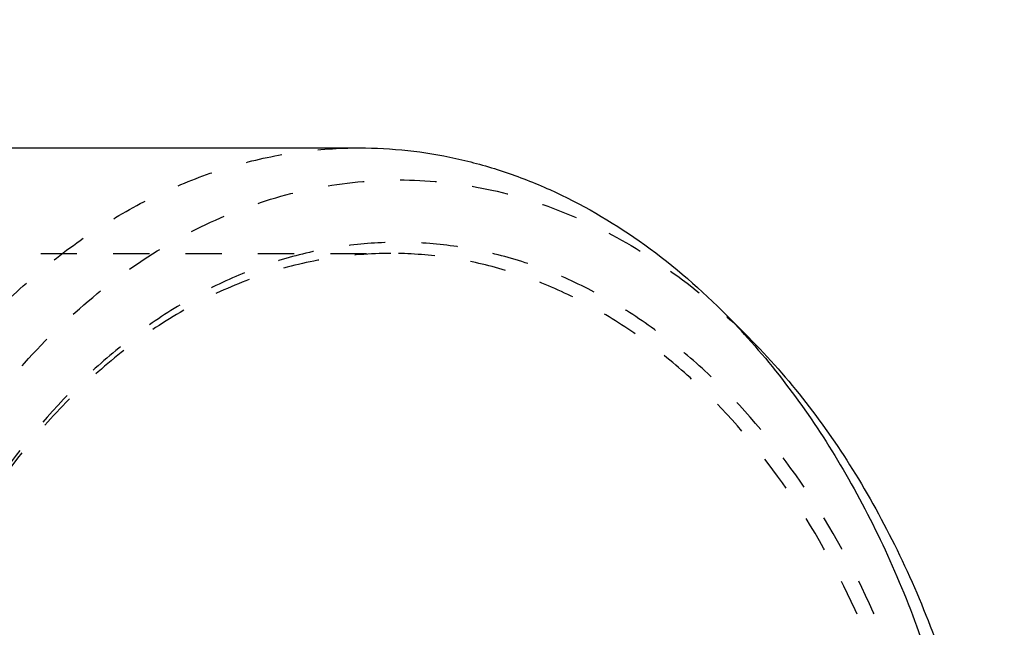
# Model space of a CAD drawing. Header units: millimetres. Extents: x 111 to 389, y 145 to 355.
# Tile 215 of 215: x 295 to 384, y 280 to 334. Entities that reach past the tile are written whole.
import ezdxf

# ---------------------------------------------------------------- set-up
doc = ezdxf.new("R2010")
doc.units = ezdxf.units.MM
doc.header["$LTSCALE"] = 32.592593
doc.linetypes.add('HIDDEN', pattern=[0.2, 0.1, -0.1])
for name, color, linetype in [('FASEN', 7, 'CONTINUOUS'), ('KOERPER', 7, 'CONTINUOUS'), ('KONST.EL_MIT_GEO', 7, 'CONTINUOUS')]:
    doc.layers.add(name, color=color, linetype=linetype)

msp = doc.modelspace()

# ---------------------------------------------------------------- linework, layer by layer
at = {"layer": 'FASEN', "color": 7, "linetype": 'Continuous'}
msp.add_line((360.945, 305.788), (358.588, 308.145), dxfattribs=at)
msp.add_arc((314.05, 263.617), 62.979, 41.96552, 44.99322, dxfattribs=at)
at = {"layer": 'FASEN', "color": 8, "linetype": 'HIDDEN'}
for points, knots in [([(269.36, 242.825), (269.36, 248.04), (270.073, 258.386), (273.254, 273.363), (278.427, 287.201), (284.344, 297.521), (289.91, 304.679), (294.37, 309.374), (299.137, 313.43), (304.167, 316.809), (309.413, 319.475), (314.825, 321.401), (320.347, 322.565), (324.075, 322.825), (325.928, 322.825)], [0, 0, 0, 0, 0.144909, 0.287076, 0.424027, 0.553851, 0.615789, 0.67564, 0.733456, 0.789377, 0.843635, 0.89655, 0.948519, 1, 1, 1, 1]), ([(274.936, 242.825), (274.936, 249.795), (275.93, 260.216), (279.259, 273.521), (282.668, 282.872), (286.946, 291.485), (292.016, 299.206), (297.789, 305.889), (304.166, 311.409), (311.033, 315.657), (318.266, 318.543), (325.727, 320.001), (333.265, 319.994), (340.725, 318.524), (347.955, 315.625), (354.818, 311.367), (358.967, 307.766), (360.945, 305.788)], [0, 0, 0, 0, 0.149966, 0.223326, 0.294725, 0.363667, 0.429794, 0.492923, 0.553085, 0.610552, 0.665848, 0.71973, 0.773123, 0.827013, 0.882325, 0.939813, 1, 1, 1, 1]), ([(380.022, 242.825), (380.022, 247.486), (379.384, 256.733), (376.542, 270.117), (371.916, 282.488), (365.674, 293.378), (359.185, 301.013), (353.408, 305.928), (348.912, 308.948), (344.224, 311.331), (339.387, 313.052), (334.451, 314.093), (329.464, 314.441), (324.476, 314.093), (319.54, 313.052), (314.704, 311.331), (310.015, 308.948), (305.519, 305.928), (299.742, 301.013), (293.253, 293.378), (287.011, 282.488), (282.385, 270.117), (279.543, 256.733), (278.905, 247.486), (278.905, 242.825)], [0, 0, 0, 0, 0.072466, 0.143559, 0.212045, 0.276967, 0.337796, 0.366708, 0.394673, 0.421806, 0.448267, 0.474256, 0.5, 0.525744, 0.551733, 0.578194, 0.605327, 0.633292, 0.662204, 0.723033, 0.787955, 0.856441, 0.927535, 1, 1, 1, 1]), ([(328.757, 313.325), (326.903, 313.325), (323.168, 313.029), (317.656, 311.705), (312.288, 309.522), (307.133, 306.51), (302.255, 302.71), (296.085, 296.547), (292.22, 291.052), (289.98, 287.13)], [0, 0, 0, 0, 0.113472, 0.228324, 0.345824, 0.46703, 0.59273, 0.723427, 1, 1, 1, 1]), ([(378.608, 242.825), (378.608, 247.421), (377.979, 256.538), (375.176, 269.736), (370.616, 281.934), (364.461, 292.671), (358.062, 300.199), (352.366, 305.046), (347.933, 308.023), (343.31, 310.373), (338.541, 312.07), (333.675, 313.096), (330.389, 313.325), (328.757, 313.325)], [0, 0, 0, 0, 0.144931, 0.287119, 0.424091, 0.553934, 0.675591, 0.733416, 0.789345, 0.843612, 0.896535, 0.948512, 1, 1, 1, 1])]:
    msp.add_open_spline(points, degree=3, knots=knots, dxfattribs=at)
at = {"layer": 'FASEN', "color": 7, "linetype": 'Continuous'}
for points, knots in [([(325.928, 322.825), (327.38, 322.825), (330.293, 322.666), (334.631, 321.953), (338.916, 320.769), (344.581, 318.553), (351.424, 314.595), (356.285, 310.448), (358.588, 308.145)], [0, 0, 0, 0, 0.118559, 0.237812, 0.358428, 0.48102, 0.733908, 1, 1, 1, 1]), ([(360.878, 305.73), (364.357, 301.863), (368.98, 295.3), (373.842, 285.671), (378.029, 275.021), (381.556, 260.696), (382.497, 248.825), (382.497, 242.825)], [0, 0, 0, 0, 0.229879, 0.351259, 0.476316, 0.734847, 1, 1, 1, 1]), ([(360.945, 305.788), (364.632, 302.101), (369.549, 295.695), (374.723, 286.158), (378.044, 278.246), (380.674, 269.837), (383.228, 258.057), (383.991, 248.928), (383.991, 242.825)], [0, 0, 0, 0, 0.227859, 0.348782, 0.473754, 0.602176, 0.733306, 1, 1, 1, 1])]:
    msp.add_open_spline(points, degree=3, knots=knots, dxfattribs=at)
at = {"layer": 'KOERPER', "color": 7, "linetype": 'Continuous'}
msp.add_line((255.351, 322.825), (325.928, 322.825), dxfattribs=at)
at = {"layer": 'KOERPER', "color": 8, "linetype": 'HIDDEN'}
msp.add_line((232.051, 313.325), (328.757, 313.325), dxfattribs=at)
at = {"layer": 'KONST.EL_MIT_GEO', "color": 7, "linetype": 'Continuous'}
for radius in [91.537, 90.538]:
    msp.add_circle((208.619, 242.825), radius, dxfattribs=at)
at = {"layer": 'KONST.EL_MIT_GEO', "color": 8, "linetype": 'HIDDEN'}
msp.add_circle((208.619, 242.825), 89.971, dxfattribs=at)
at = {"layer": 'KONST.EL_MIT_GEO', "color": 7, "linetype": 'Continuous'}
for radius, start, end in [(92.65, 100.38682, 79.61318), (92.437, 100.41579, 79.58421), (92.137, 100.45343, 79.54657)]:
    msp.add_arc((208.619, 242.825), radius, start, end, dxfattribs=at)
at = {"layer": 'KONST.EL_MIT_GEO', "color": 8, "linetype": 'HIDDEN'}
msp.add_open_spline([(297.548, 242.825), (297.548, 245.058), (297.316, 249.526), (296.278, 256.152), (294.57, 262.636), (291.444, 270.998), (286.031, 280.809), (280.352, 287.733), (277.251, 290.927)], degree=3, knots=[0, 0, 0, 0, 0.125213, 0.250399, 0.375541, 0.500625, 0.750348, 1, 1, 1, 1], dxfattribs=at)

doc.saveas('drawing.dxf')
